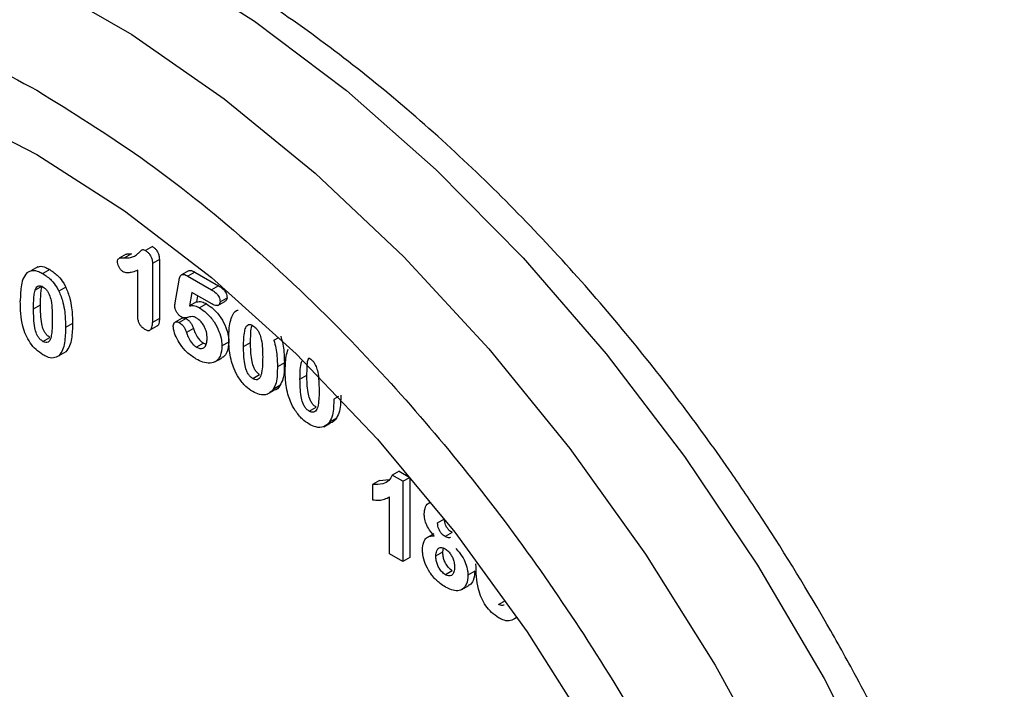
# Model space of a CAD drawing. Header units: inches. Extents: x 4 to 194, y 4 to 148.
# Tile 43 of 88: x 165.62 to 168.2, y 55.92 to 57.67. Entities that reach past the tile are written whole.
import ezdxf

# ---------------------------------------------------------------- set-up
doc = ezdxf.new("R2010")
doc.units = ezdxf.units.IN
doc.header["$LTSCALE"] = 18
doc.header["$MEASUREMENT"] = 0
doc.layers.add('SLD-DEFPOINTS', color=7, linetype='Continuous')
doc.layers.add('TEXT', color=140, linetype='Continuous', lineweight=25)
doc.dimstyles.new('SLDDIMSTYLE3', dxfattribs={"dimtxt": 0.18, "dimasz": 2.34, "dimexe": 0, "dimexo": 0.0625, "dimgap": 0, "dimtad": 0, "dimtih": 1, "dimtoh": 1, "dimdec": 0, "dimrnd": 1e-09, "dimzin": 0, "dimdsep": 46, "dimtxsty": 'Standard', "dimsah": 1, "dimcen": 0.09, "dimadec": 0, "dimazin": 0, "dimtfac": 2.34, "dimtdec": 0, "dimtofl": 0, "dimtmove": 0, "dimatfit": 3, "dimfxl": 0, "dimfrac": 2, "dimtolj": 1, "dimtzin": 0, "dimarcsym": 0})

msp = doc.modelspace()

# ---------------------------------------------------------------- linework, layer by layer
for p, q in [((165.9696, 57.0767), (165.9514, 57.0662)), ((165.9005, 57.0567), (165.8823, 57.0462)), ((165.9147, 57.0575), (165.8965, 57.047)), ((165.6693, 57.0241), (165.6511, 57.0136)), ((165.9878, 57.0428), (165.9696, 57.0323)), ((165.9696, 57.0323), (165.9696, 56.878)), ((165.9878, 57.0428), (165.9878, 56.8885)), ((165.7009, 57.0164), (165.6827, 57.0059)), ((165.931, 56.8951), (165.931, 57.015)), ((166.0642, 57.0134), (166.046, 57.0029)), ((166.0803, 57.0101), (166.0622, 56.9996)), ((166.0622, 56.9996), (166.1241, 56.9638)), ((166.0803, 57.0101), (166.1423, 56.9743)), ((165.6803, 56.9726), (165.6621, 56.9622)), ((165.7425, 56.9708), (165.7243, 56.9603)), ((166.0293, 56.9295), (166.0392, 56.9887)), ((166.1423, 56.9743), (166.1241, 56.9638)), ((166.0731, 56.9565), (166.0668, 56.9212)), ((166.1248, 56.9267), (166.0731, 56.9565)), ((166.0879, 56.948), (166.085, 56.9317)), ((165.6582, 56.9136), (165.6764, 56.9241)), ((166.085, 56.9317), (166.0668, 56.9212)), ((166.1113, 56.9266), (166.0931, 56.9161)), ((166.1412, 56.9226), (166.1594, 56.9331)), ((166.1467, 56.9322), (166.1649, 56.9427)), ((165.7603, 56.8756), (165.7421, 56.8651)), ((165.9639, 56.8582), (165.9821, 56.8687)), ((165.9878, 56.8885), (165.9696, 56.878)), ((166.0471, 56.8892), (166.0289, 56.8787)), ((166.0579, 56.888), (166.0397, 56.8775)), ((166.0767, 56.8625), (166.0585, 56.852)), ((165.6827, 56.8282), (165.7009, 56.8387)), ((166.1032, 56.8237), (166.085, 56.8132)), ((166.1032, 56.8237), (166.1102, 56.8209)), ((166.1697, 56.8267), (166.1515, 56.8163)), ((166.2083, 56.8147), (166.2265, 56.8252)), ((166.2875, 56.8314), (166.3004, 56.8388)), ((165.7423, 56.8011), (165.7242, 56.7906)), ((166.3151, 56.7725), (166.2969, 56.762)), ((166.2321, 56.7309), (166.2503, 56.7414)), ((166.356, 56.7295), (166.3742, 56.74)), ((166.3036, 56.7124), (166.2854, 56.7019)), ((166.27, 56.6898), (166.2701, 56.6898)), ((166.2703, 56.69), (166.2882, 56.7003)), ((166.4565, 56.6835), (166.4447, 56.6767)), ((166.3798, 56.6456), (166.398, 56.6561)), ((166.4181, 56.6047), (166.4359, 56.615)), ((166.4513, 56.6271), (166.4331, 56.6166)), ((166.6157, 56.4882), (166.5976, 56.4777)), ((166.6157, 56.4882), (166.6438, 56.472)), ((166.5645, 56.464), (166.5463, 56.4535)), ((166.5645, 56.464), (166.59, 56.466)), ((166.6256, 56.4616), (166.5976, 56.4777)), ((166.6256, 56.4616), (166.6438, 56.472)), ((166.6256, 56.4616), (166.6256, 56.2516)), ((166.6438, 56.472), (166.6438, 56.2621)), ((166.5463, 56.4535), (166.5463, 56.4131)), ((166.5875, 56.4194), (166.5906, 56.4212)), ((166.5906, 56.2718), (166.5906, 56.4213)), ((166.7165, 56.3527), (166.7346, 56.3632)), ((166.7544, 56.3274), (166.7362, 56.3169)), ((166.7065, 56.3244), (166.6883, 56.3139)), ((166.7119, 56.2666), (166.73, 56.2771)), ((166.73, 56.2771), (166.7318, 56.2866)), ((166.6256, 56.2516), (166.5906, 56.2718)), ((166.6438, 56.2621), (166.6256, 56.2516)), ((166.7549, 56.2275), (166.7368, 56.217)), ((166.814, 56.2265), (166.7958, 56.216)), ((166.7798, 56.1781), (166.798, 56.1886)), ((166.8762, 56.1392), (166.8943, 56.1497)), ((166.9249, 56.1058), (166.9176, 56.1016))]:
    msp.add_line(p, q)
at = {"flags": 128}
for points in [[(165.994, 57.8221), (166.2371, 57.6673), (166.4775, 57.4853), (166.7129, 57.2778), (166.9406, 57.0472), (167.1583, 56.7959), (167.3636, 56.5265), (167.5545, 56.242), (167.7288, 55.9452), (167.8847, 55.6394), (168.0205, 55.3278), (168.1349, 55.0137), (168.2266, 54.7005), (168.2946, 54.3914), (168.3382, 54.0897), (168.357, 53.7987), (168.3507, 53.5214), (168.3195, 53.2607), (168.2636, 53.0195), (168.1836, 52.8002), (168.0805, 52.6052), (167.9552, 52.4366), (167.8091, 52.2961), (167.6984, 52.2173)], [(165.6723, 57.7733), (165.9157, 57.6328), (166.1578, 57.4641), (166.396, 57.2691), (166.6278, 57.0498), (166.8508, 56.8085), (167.0626, 56.5479), (167.261, 56.2705), (167.4438, 55.9795), (167.6091, 55.6778), (167.7552, 55.3687), (167.8805, 55.0554), (167.9836, 54.7413), (168.0636, 54.4297), (168.1195, 54.124)], [(165.4367, 57.4363), (165.6667, 57.3182), (165.8968, 57.1708), (166.124, 56.9958), (166.3457, 56.7954), (166.5591, 56.5721), (166.7618, 56.3285), (166.9511, 56.0676), (167.1248, 55.7926), (167.2808, 55.5068), (167.4173, 55.2137), (167.5325, 54.9168), (167.625, 54.6198), (167.6938, 54.3262), (167.7379, 54.0396)], [(166.1333, 56.775), (166.1424, 56.7802), (166.1515, 56.7855)]]:
    msp.add_lwpolyline(points, dxfattribs=at)
for points, knots in [([(168.976, 56.814), (168.921, 56.9057), (168.8439, 57.0341), (168.7197, 57.2158), (168.6105, 57.3654), (168.4742, 57.5357), (168.3259, 57.7046), (168.1656, 57.8695), (167.996, 58.026), (167.8193, 58.1708), (167.6372, 58.3016), (167.4516, 58.4163), (167.2641, 58.5134), (167.0761, 58.5918), (166.8888, 58.6491), (166.728, 58.6841), (166.6294, 58.6901), (166.5935, 58.6923)], [0, 0, 0, 0, 0.102025, 0.142832, 0.210022, 0.278684, 0.350895, 0.424392, 0.498044, 0.570921, 0.642335, 0.711786, 0.778941, 0.843632, 0.905832, 0.965691, 1, 1, 1, 1]), ([(167.6999, 52.2227), (167.7266, 52.2385), (167.8126, 52.2891), (167.935, 52.4013), (168.0658, 52.554), (168.1737, 52.7256), (168.2624, 52.9165), (168.3308, 53.1251), (168.3789, 53.3491), (168.4064, 53.5863), (168.4137, 53.8344), (168.401, 54.091), (168.369, 54.3538), (168.3186, 54.6198), (168.2513, 54.8851), (168.1699, 55.143), (168.0809, 55.381), (167.993, 55.5869), (167.9038, 55.7761), (167.8184, 55.9415), (167.7032, 56.1476), (167.5936, 56.3251), (167.4646, 56.5158), (167.3505, 56.6734), (167.2082, 56.8535), (167.0531, 57.0329), (166.8852, 57.2091), (166.7072, 57.3775), (166.521, 57.5348), (166.3284, 57.6785), (166.1312, 57.8064), (165.9309, 57.917), (165.7288, 58.0087), (165.5264, 58.0803), (165.3247, 58.1305), (165.1251, 58.1584), (164.9289, 58.1625), (164.7368, 58.1425), (164.5519, 58.0939), (164.4197, 58.0448), (164.3553, 58.004), (164.3449, 57.9973)], [0, 0, 0, 0, 0.0109626, 0.0352853, 0.0582635, 0.0820342, 0.1067796, 0.1326148, 0.159599, 0.1877468, 0.2170285, 0.2473649, 0.2786401, 0.3106651, 0.3431338, 0.3754847, 0.4063622, 0.4330345, 0.454726, 0.480435, 0.4988891, 0.5383348, 0.55422, 0.5803896, 0.6071923, 0.6354527, 0.6643046, 0.6933235, 0.7221603, 0.7505557, 0.7783196, 0.805322, 0.8314878, 0.8567869, 0.8812426, 0.9049312, 0.9279839, 0.9505935, 0.9730237, 0.9956212, 1, 1, 1, 1]), ([(165.6667, 52.321), (165.5748, 52.378), (165.383, 52.4969), (165.1084, 52.7185), (164.8574, 52.9571), (164.6341, 53.2039), (164.4381, 53.4495), (164.2534, 53.7119), (164.0259, 54.0805), (163.833, 54.4653), (163.6786, 54.8589), (163.5766, 55.1757), (163.4949, 55.5124), (163.4425, 55.8609), (163.4248, 56.1883), (163.4404, 56.4962), (163.4907, 56.7858), (163.5719, 57.0341), (163.6749, 57.2377), (163.7901, 57.4), (163.9262, 57.5376), (164.1346, 57.6846), (164.3809, 57.7715), (164.6411, 57.7957), (164.8691, 57.7832), (165.1245, 57.7291), (165.4013, 57.6293), (165.5772, 57.5345), (165.6667, 57.4862)], [0, 0, 0, 0, 0.040662, 0.08489, 0.13246, 0.170855, 0.210048, 0.250645, 0.291525, 0.372966, 0.412167, 0.450556, 0.498135, 0.542364, 0.583025, 0.621291, 0.658138, 0.693338, 0.719161, 0.74374, 0.767925, 0.791612, 0.839299, 0.86388, 0.889696, 0.924897, 0.961741, 1, 1, 1, 1]), ([(165.6667, 57.4862), (165.7587, 57.4292), (165.9505, 57.3103), (166.2251, 57.0886), (166.4761, 56.8501), (166.6994, 56.6033), (166.8954, 56.3576), (167.08, 56.0952), (167.3076, 55.7267), (167.5005, 55.3419), (167.6549, 54.9483), (167.7569, 54.6315), (167.8386, 54.2948), (167.891, 53.9462), (167.9087, 53.6189), (167.8931, 53.311), (167.8428, 53.0214), (167.7616, 52.7731), (167.6586, 52.5694), (167.5434, 52.4071), (167.4073, 52.2696), (167.1988, 52.1226), (166.9526, 52.0356), (166.6924, 52.0115), (166.4644, 52.024), (166.209, 52.0781), (165.9322, 52.1779), (165.7563, 52.2727), (165.6667, 52.321)], [0, 0, 0, 0, 0.0406617, 0.0848898, 0.1324604, 0.1708549, 0.2100477, 0.2506446, 0.2915249, 0.3729661, 0.4121665, 0.4505561, 0.4981346, 0.5423638, 0.5830248, 0.6212908, 0.6581381, 0.6933385, 0.7191608, 0.7437402, 0.767925, 0.791612, 0.8392987, 0.8638804, 0.8896962, 0.9248977, 0.9617408, 1, 1, 1, 1]), ([(165.9696, 57.0767), (165.972, 57.075), (165.9764, 57.0721), (165.9812, 57.0661), (165.9848, 57.0591), (165.9874, 57.0513), (165.9877, 57.0454), (165.9878, 57.0428)], [0, 0, 0, 0, 0.215889, 0.388608, 0.565272, 0.803013, 1, 1, 1, 1]), ([(165.8965, 57.047), (165.9019, 57.047), (165.9146, 57.0468), (165.929, 57.055), (165.9371, 57.0636), (165.9409, 57.0675), (165.9441, 57.0692), (165.9476, 57.0682), (165.95, 57.067), (165.9514, 57.0662)], [0, 0, 0, 0, 0.2568987, 0.608651, 0.752842, 0.8307365, 0.8711359, 0.9185213, 1, 1, 1, 1]), ([(165.9006, 57.0566), (165.9008, 57.0567), (165.9029, 57.0578), (165.908, 57.0575), (165.9124, 57.0575), (165.9147, 57.0575)], [0, 0, 0, 0, 0.049485, 0.513725, 1, 1, 1, 1]), ([(165.9514, 57.0662), (165.9538, 57.0645), (165.9582, 57.0616), (165.963, 57.0556), (165.9666, 57.0486), (165.9692, 57.0408), (165.9695, 57.0349), (165.9696, 57.0323)], [0, 0, 0, 0, 0.2158893, 0.3886089, 0.5652738, 0.803014, 1, 1, 1, 1]), ([(165.6697, 57.0232), (165.6709, 57.0238), (165.6773, 57.0267), (165.6889, 57.0225), (165.6973, 57.0182), (165.7009, 57.0164)], [0, 0, 0, 0, 0.121782, 0.629693, 1, 1, 1, 1]), ([(165.8782, 57.0368), (165.8782, 57.0387), (165.8783, 57.0417), (165.8802, 57.0453), (165.8842, 57.047), (165.8897, 57.0471), (165.8942, 57.047), (165.8965, 57.047)], [0, 0, 0, 0, 0.228036, 0.349672, 0.461551, 0.724475, 1, 1, 1, 1]), ([(165.893, 57.0106), (165.8911, 57.0121), (165.8871, 57.015), (165.8829, 57.0212), (165.8796, 57.0277), (165.8783, 57.0331), (165.8782, 57.0361), (165.8782, 57.0368)], [0, 0, 0, 0, 0.2344139, 0.4711465, 0.7082736, 0.9335872, 1, 1, 1, 1]), ([(165.6412, 57.0085), (165.6371, 57.0028), (165.6289, 56.9916), (165.6242, 56.9655), (165.6236, 56.9464), (165.6233, 56.9342)], [0, 0, 0, 0, 0.264763, 0.528915, 1, 1, 1, 1]), ([(165.6412, 57.0085), (165.6458, 57.011), (165.6554, 57.0163), (165.6707, 57.0122), (165.6791, 57.0078), (165.6827, 57.0059)], [0, 0, 0, 0, 0.343199, 0.723055, 1, 1, 1, 1]), ([(165.6827, 57.0059), (165.6904, 57.0005), (165.7042, 56.991), (165.7169, 56.9741), (165.7223, 56.9639), (165.7243, 56.9603)], [0, 0, 0, 0, 0.448804, 0.800843, 1, 1, 1, 1]), ([(165.7009, 57.0164), (165.7086, 57.011), (165.7224, 57.0015), (165.7351, 56.9846), (165.7405, 56.9744), (165.7425, 56.9708)], [0, 0, 0, 0, 0.448799, 0.800833, 1, 1, 1, 1]), ([(165.931, 57.015), (165.9264, 57.013), (165.9183, 57.0097), (165.9064, 57.0074), (165.898, 57.0082), (165.894, 57.0102), (165.893, 57.0106)], [0, 0, 0, 0, 0.380249, 0.660309, 0.92199, 1, 1, 1, 1]), ([(166.0392, 56.9887), (166.0399, 56.9923), (166.0409, 56.9975), (166.0454, 57.0033), (166.0514, 57.0044), (166.057, 57.0024), (166.0606, 57.0005), (166.0622, 56.9996)], [0, 0, 0, 0, 0.326799, 0.475883, 0.625502, 0.83959, 1, 1, 1, 1]), ([(166.0642, 57.0133), (166.0657, 57.0138), (166.0695, 57.0151), (166.0752, 57.0129), (166.0788, 57.0109), (166.0803, 57.0101)], [0, 0, 0, 0, 0.271977, 0.688164, 1, 1, 1, 1]), ([(165.6621, 56.9622), (165.6629, 56.9644), (165.6643, 56.9686), (165.6689, 56.9738), (165.6757, 56.9741), (165.68, 56.9723), (165.6823, 56.9711), (165.6827, 56.9709)], [0, 0, 0, 0, 0.258824, 0.491352, 0.708823, 0.951184, 1, 1, 1, 1]), ([(165.6764, 56.9241), (165.6765, 56.931), (165.6766, 56.9427), (165.6775, 56.959), (165.6794, 56.9682), (165.6803, 56.9726)], [0, 0, 0, 0, 0.425245, 0.719746, 1, 1, 1, 1]), ([(165.6827, 56.9709), (165.6854, 56.969), (165.6903, 56.9655), (165.6958, 56.9585), (165.7006, 56.9487), (165.7051, 56.9324), (165.707, 56.9103), (165.7071, 56.8936), (165.7072, 56.8853)], [0, 0, 0, 0, 0.105064, 0.193531, 0.28401, 0.45932, 0.733496, 1, 1, 1, 1]), ([(165.7425, 56.9708), (165.7465, 56.961), (165.7537, 56.9432), (165.7592, 56.911), (165.7599, 56.8891), (165.7603, 56.8756)], [0, 0, 0, 0, 0.324807, 0.587443, 1, 1, 1, 1]), ([(166.1423, 56.9743), (166.1465, 56.9716), (166.1529, 56.9675), (166.1593, 56.9602), (166.1626, 56.9545), (166.1645, 56.9488), (166.1648, 56.9448), (166.1649, 56.9427)], [0, 0, 0, 0, 0.367296, 0.55817, 0.705837, 0.847533, 1, 1, 1, 1]), ([(165.6582, 56.9136), (165.6583, 56.9205), (165.6584, 56.9322), (165.6593, 56.9485), (165.6612, 56.9577), (165.6621, 56.9622)], [0, 0, 0, 0, 0.425246, 0.719746, 1, 1, 1, 1]), ([(165.7243, 56.9603), (165.7283, 56.9505), (165.7355, 56.9327), (165.741, 56.9005), (165.7417, 56.8786), (165.7421, 56.8651)], [0, 0, 0, 0, 0.324811, 0.587444, 1, 1, 1, 1]), ([(166.1241, 56.9638), (166.1283, 56.9611), (166.1348, 56.957), (166.1411, 56.9497), (166.1444, 56.944), (166.1463, 56.9383), (166.1466, 56.9343), (166.1467, 56.9322)], [0, 0, 0, 0, 0.367269, 0.558167, 0.705836, 0.847532, 1, 1, 1, 1]), ([(165.6827, 56.7932), (165.6764, 56.7975), (165.6637, 56.8061), (165.6489, 56.8243), (165.637, 56.8451), (165.625, 56.8816), (165.624, 56.912), (165.6233, 56.9342)], [0, 0, 0, 0, 0.141173, 0.2862, 0.435536, 0.58692, 1, 1, 1, 1]), ([(165.7009, 56.8387), (165.6982, 56.8406), (165.6932, 56.8441), (165.6877, 56.8511), (165.683, 56.8609), (165.6784, 56.877), (165.6767, 56.8991), (165.6765, 56.9158), (165.6764, 56.9241)], [0, 0, 0, 0, 0.107304, 0.194882, 0.284673, 0.457596, 0.732754, 1, 1, 1, 1]), ([(166.028, 56.9206), (166.0281, 56.9213), (166.0282, 56.9228), (166.0287, 56.9258), (166.0291, 56.928), (166.0293, 56.9295)], [0, 0, 0, 0, 0.255788, 0.505313, 1, 1, 1, 1]), ([(166.045, 56.8924), (166.0429, 56.8939), (166.0385, 56.897), (166.0336, 56.9037), (166.0299, 56.9106), (166.0282, 56.9164), (166.0281, 56.9195), (166.028, 56.9206)], [0, 0, 0, 0, 0.220298, 0.474124, 0.724962, 0.908531, 1, 1, 1, 1]), ([(166.0668, 56.9212), (166.0692, 56.9217), (166.0761, 56.923), (166.0853, 56.9203), (166.0912, 56.9172), (166.0931, 56.9161)], [0, 0, 0, 0, 0.266874, 0.760615, 1, 1, 1, 1]), ([(166.085, 56.9317), (166.0874, 56.9322), (166.0943, 56.9335), (166.1035, 56.9308), (166.1093, 56.9277), (166.1113, 56.9266)], [0, 0, 0, 0, 0.266874, 0.760616, 1, 1, 1, 1]), ([(166.1113, 56.9266), (166.1175, 56.9224), (166.1322, 56.9123), (166.1493, 56.8909), (166.1622, 56.8662), (166.1687, 56.8446), (166.1694, 56.8315), (166.1697, 56.8267)], [0, 0, 0, 0, 0.188428, 0.442888, 0.672986, 0.88196, 1, 1, 1, 1]), ([(166.1467, 56.9322), (166.1466, 56.9302), (166.1463, 56.9267), (166.1427, 56.9229), (166.1373, 56.9216), (166.1311, 56.9233), (166.1269, 56.9256), (166.1248, 56.9267)], [0, 0, 0, 0, 0.203953, 0.356471, 0.506787, 0.75475, 1, 1, 1, 1]), ([(166.1649, 56.9427), (166.1647, 56.9407), (166.1644, 56.9373), (166.1617, 56.9339), (166.1597, 56.9335), (166.1593, 56.9334)], [0, 0, 0, 0, 0.504629, 0.882002, 1, 1, 1, 1]), ([(165.6827, 56.8282), (165.68, 56.8301), (165.675, 56.8336), (165.6695, 56.8406), (165.6648, 56.8504), (165.6603, 56.8665), (165.6585, 56.8886), (165.6583, 56.9053), (165.6582, 56.9136)], [0, 0, 0, 0, 0.107304, 0.194882, 0.284673, 0.457596, 0.732754, 1, 1, 1, 1]), ([(165.9491, 56.8602), (165.9463, 56.8622), (165.9414, 56.8656), (165.9365, 56.8727), (165.9329, 56.8803), (165.9312, 56.888), (165.9311, 56.8931), (165.931, 56.8951)], [0, 0, 0, 0, 0.247647, 0.43477, 0.622628, 0.858587, 1, 1, 1, 1]), ([(166.0855, 56.8891), (166.0828, 56.8907), (166.078, 56.8937), (166.0682, 56.8933), (166.0597, 56.8897), (166.0508, 56.8896), (166.0466, 56.8917), (166.045, 56.8924)], [0, 0, 0, 0, 0.21524, 0.395181, 0.670428, 0.874024, 1, 1, 1, 1]), ([(166.0931, 56.9161), (166.0993, 56.9119), (166.114, 56.9018), (166.1311, 56.8804), (166.1441, 56.8557), (166.1506, 56.8341), (166.1512, 56.821), (166.1515, 56.8163)], [0, 0, 0, 0, 0.188428, 0.442889, 0.672988, 0.881958, 1, 1, 1, 1]), ([(166.1697, 56.8332), (166.1698, 56.8401), (166.17, 56.8538), (166.1715, 56.8741), (166.1755, 56.8868), (166.1774, 56.893)], [0, 0, 0, 0, 0.341181, 0.681718, 1, 1, 1, 1]), ([(166.1774, 56.893), (166.1807, 56.8998), (166.1846, 56.9081), (166.1928, 56.91), (166.1941, 56.9103)], [0, 0, 0, 0, 0.830739, 1, 1, 1, 1]), ([(165.7072, 56.8853), (165.7071, 56.8784), (165.707, 56.8667), (165.7061, 56.8505), (165.7042, 56.8414), (165.7033, 56.8369)], [0, 0, 0, 0, 0.426686, 0.720491, 1, 1, 1, 1]), ([(165.7603, 56.8756), (165.7599, 56.8622), (165.7592, 56.8422), (165.7539, 56.8161), (165.7461, 56.806), (165.7423, 56.8011)], [0, 0, 0, 0, 0.5160543, 0.7681316, 1, 1, 1, 1]), ([(165.9491, 56.8602), (165.9516, 56.8588), (165.9556, 56.8567), (165.9619, 56.8566), (165.9665, 56.86), (165.9693, 56.8676), (165.9695, 56.8739), (165.9696, 56.878)], [0, 0, 0, 0, 0.228275, 0.362693, 0.487497, 0.668235, 1, 1, 1, 1]), ([(165.9878, 56.8885), (165.9876, 56.884), (165.9873, 56.8777), (165.9847, 56.8704), (165.9824, 56.8693), (165.9819, 56.869)], [0, 0, 0, 0, 0.6515805, 0.9136695, 1, 1, 1, 1]), ([(166.024, 56.8692), (166.0242, 56.8711), (166.0246, 56.8745), (166.0279, 56.8785), (166.0327, 56.8802), (166.0368, 56.879), (166.039, 56.8778), (166.0397, 56.8775)], [0, 0, 0, 0, 0.253858, 0.447932, 0.665676, 0.898691, 1, 1, 1, 1]), ([(166.0845, 56.782), (166.0759, 56.7876), (166.0598, 56.7981), (166.0429, 56.8189), (166.0311, 56.8392), (166.0252, 56.8561), (166.0243, 56.8662), (166.024, 56.8692)], [0, 0, 0, 0, 0.279836, 0.519265, 0.723325, 0.919308, 1, 1, 1, 1]), ([(166.0397, 56.8775), (166.0427, 56.8754), (166.0481, 56.8716), (166.0536, 56.8639), (166.0567, 56.8575), (166.0581, 56.8534), (166.0585, 56.852)], [0, 0, 0, 0, 0.339836, 0.60239, 0.8668, 1, 1, 1, 1]), ([(166.0472, 56.8889), (166.0484, 56.8895), (166.0512, 56.8908), (166.055, 56.8895), (166.0572, 56.8883), (166.0579, 56.888)], [0, 0, 0, 0, 0.337279, 0.799178, 1, 1, 1, 1]), ([(166.0579, 56.888), (166.0609, 56.8859), (166.0663, 56.8821), (166.0718, 56.8744), (166.0749, 56.868), (166.0763, 56.8639), (166.0767, 56.8625)], [0, 0, 0, 0, 0.339869, 0.602394, 0.866799, 1, 1, 1, 1]), ([(166.1128, 56.8359), (166.1125, 56.8417), (166.1118, 56.8519), (166.1069, 56.8651), (166.101, 56.8752), (166.0939, 56.8834), (166.0882, 56.8872), (166.0855, 56.8891)], [0, 0, 0, 0, 0.278581, 0.488781, 0.669284, 0.842388, 1, 1, 1, 1]), ([(166.2083, 56.8147), (166.2084, 56.8216), (166.2085, 56.8351), (166.2103, 56.8527), (166.2136, 56.8652), (166.2187, 56.8714), (166.224, 56.8731), (166.2285, 56.872), (166.231, 56.8706), (166.2319, 56.8701)], [0, 0, 0, 0, 0.2867284, 0.5593348, 0.7363752, 0.8158832, 0.8813871, 0.9583527, 1, 1, 1, 1]), ([(166.2265, 56.8252), (166.2266, 56.8321), (166.227, 56.8455), (166.2276, 56.861), (166.2305, 56.8688), (166.2311, 56.8705)], [0, 0, 0, 0, 0.452081, 0.881897, 1, 1, 1, 1]), ([(166.2319, 56.8701), (166.235, 56.868), (166.2406, 56.8641), (166.2465, 56.8562), (166.2514, 56.8462), (166.2557, 56.8306), (166.258, 56.81), (166.2582, 56.7945), (166.2583, 56.7869)], [0, 0, 0, 0, 0.125885, 0.222226, 0.319507, 0.490942, 0.74976, 1, 1, 1, 1]), ([(165.7421, 56.8651), (165.7417, 56.8517), (165.7411, 56.8317), (165.7357, 56.8056), (165.7279, 56.7955), (165.7242, 56.7906)], [0, 0, 0, 0, 0.516054, 0.768131, 1, 1, 1, 1]), ([(166.0585, 56.852), (166.0599, 56.8481), (166.0631, 56.8391), (166.0696, 56.8275), (166.0774, 56.8184), (166.0828, 56.8147), (166.085, 56.8132)], [0, 0, 0, 0, 0.260667, 0.593777, 0.831228, 1, 1, 1, 1]), ([(166.0767, 56.8625), (166.0781, 56.8586), (166.0812, 56.8496), (166.0878, 56.838), (166.0956, 56.8289), (166.1009, 56.8252), (166.1032, 56.8237)], [0, 0, 0, 0, 0.260666, 0.593777, 0.831228, 1, 1, 1, 1]), ([(166.3057, 56.8419), (166.3076, 56.8349), (166.3114, 56.8214), (166.3145, 56.7981), (166.3149, 56.7819), (166.3151, 56.7725)], [0, 0, 0, 0, 0.307523, 0.598377, 1, 1, 1, 1]), ([(165.7033, 56.8369), (165.7025, 56.8347), (165.7011, 56.8305), (165.6965, 56.8253), (165.6898, 56.825), (165.6855, 56.8267), (165.6831, 56.828), (165.6827, 56.8282)], [0, 0, 0, 0, 0.258384, 0.490526, 0.707827, 0.945339, 1, 1, 1, 1]), ([(166.1515, 56.8163), (166.1509, 56.8072), (166.1499, 56.7925), (166.1374, 56.7754), (166.1197, 56.7699), (166.1013, 56.7731), (166.09, 56.7791), (166.0845, 56.782)], [0, 0, 0, 0, 0.273011, 0.443961, 0.608818, 0.811766, 1, 1, 1, 1]), ([(166.085, 56.8132), (166.0879, 56.8117), (166.093, 56.8091), (166.1013, 56.8094), (166.1082, 56.8144), (166.1123, 56.824), (166.1126, 56.8317), (166.1128, 56.8359)], [0, 0, 0, 0, 0.208165, 0.362396, 0.505919, 0.732147, 1, 1, 1, 1]), ([(166.1697, 56.8267), (166.1689, 56.818), (166.1677, 56.8037), (166.1588, 56.7885), (166.1523, 56.7865), (166.1512, 56.7862)], [0, 0, 0, 0, 0.5701, 0.927076, 1, 1, 1, 1]), ([(166.1767, 56.7752), (166.1749, 56.7829), (166.1718, 56.7963), (166.17, 56.8158), (166.1698, 56.8274), (166.1697, 56.8332)], [0, 0, 0, 0, 0.402246, 0.705735, 1, 1, 1, 1]), ([(166.2503, 56.7414), (166.248, 56.743), (166.2432, 56.7464), (166.2378, 56.7539), (166.2326, 56.7651), (166.2288, 56.7817), (166.2268, 56.8027), (166.2266, 56.8178), (166.2265, 56.8252)], [0, 0, 0, 0, 0.090781, 0.193432, 0.303766, 0.498542, 0.753294, 1, 1, 1, 1]), ([(166.2875, 56.8314), (166.2895, 56.8244), (166.2932, 56.8109), (166.2963, 56.7876), (166.2967, 56.7714), (166.2969, 56.762)], [0, 0, 0, 0, 0.307524, 0.598377, 1, 1, 1, 1]), ([(165.7242, 56.7906), (165.7196, 56.7881), (165.7099, 56.7827), (165.6947, 56.7869), (165.6862, 56.7914), (165.6827, 56.7932)], [0, 0, 0, 0, 0.343142, 0.727256, 1, 1, 1, 1]), ([(166.2321, 56.7309), (166.2298, 56.7325), (166.225, 56.7359), (166.2196, 56.7434), (166.2144, 56.7547), (166.2106, 56.7712), (166.2086, 56.7922), (166.2084, 56.8073), (166.2083, 56.8147)], [0, 0, 0, 0, 0.090769, 0.193422, 0.303756, 0.498536, 0.753291, 1, 1, 1, 1]), ([(166.3174, 56.7479), (166.3175, 56.7548), (166.3177, 56.7685), (166.3192, 56.7888), (166.3232, 56.8016), (166.3252, 56.8077)], [0, 0, 0, 0, 0.341184, 0.681723, 1, 1, 1, 1]), ([(166.2324, 56.6966), (166.2261, 56.7009), (166.2119, 56.7107), (166.1957, 56.7317), (166.1836, 56.754), (166.1788, 56.7689), (166.1767, 56.7752)], [0, 0, 0, 0, 0.230772, 0.522215, 0.798271, 1, 1, 1, 1]), ([(166.2583, 56.7869), (166.2582, 56.7734), (166.2581, 56.7551), (166.253, 56.7352), (166.2471, 56.7283), (166.2407, 56.7272), (166.2358, 56.729), (166.233, 56.7304), (166.2321, 56.7309)], [0, 0, 0, 0, 0.533167, 0.721118, 0.797757, 0.875879, 0.959172, 1, 1, 1, 1]), ([(166.3151, 56.7725), (166.315, 56.7656), (166.3147, 56.7516), (166.313, 56.7306), (166.3066, 56.7183), (166.3036, 56.7124)], [0, 0, 0, 0, 0.33299, 0.681406, 1, 1, 1, 1]), ([(166.356, 56.7295), (166.3562, 56.7363), (166.3565, 56.7497), (166.3573, 56.7662), (166.3607, 56.775), (166.3617, 56.7776)], [0, 0, 0, 0, 0.423639, 0.826417, 1, 1, 1, 1]), ([(166.3742, 56.74), (166.3744, 56.7468), (166.3747, 56.7602), (166.3753, 56.7757), (166.3783, 56.7835), (166.3789, 56.7852)], [0, 0, 0, 0, 0.452084, 0.881906, 1, 1, 1, 1]), ([(166.3796, 56.7849), (166.3828, 56.7827), (166.3884, 56.7788), (166.3942, 56.7709), (166.3992, 56.7609), (166.4034, 56.7454), (166.4057, 56.7247), (166.4059, 56.7093), (166.406, 56.7017)], [0, 0, 0, 0, 0.125873, 0.222226, 0.3195, 0.490937, 0.749758, 1, 1, 1, 1]), ([(166.2969, 56.762), (166.2968, 56.7551), (166.2965, 56.7411), (166.2948, 56.7201), (166.2884, 56.7078), (166.2854, 56.7019)], [0, 0, 0, 0, 0.33299, 0.681406, 1, 1, 1, 1]), ([(166.3245, 56.6899), (166.3227, 56.6976), (166.3195, 56.711), (166.3177, 56.7305), (166.3175, 56.7422), (166.3174, 56.7479)], [0, 0, 0, 0, 0.402246, 0.705735, 1, 1, 1, 1]), ([(166.398, 56.6561), (166.3957, 56.6577), (166.3909, 56.6611), (166.3855, 56.6687), (166.3804, 56.6799), (166.3765, 56.6964), (166.3745, 56.7174), (166.3743, 56.7325), (166.3742, 56.74)], [0, 0, 0, 0, 0.090781, 0.193423, 0.303763, 0.498541, 0.753293, 1, 1, 1, 1]), ([(166.3036, 56.7124), (166.2992, 56.7065), (166.2947, 56.7005), (166.2882, 56.7003), (166.2881, 56.7003)], [0, 0, 0, 0, 0.9906074, 1, 1, 1, 1]), ([(166.3798, 56.6456), (166.3776, 56.6472), (166.3727, 56.6506), (166.3673, 56.6582), (166.3622, 56.6694), (166.3583, 56.6859), (166.3563, 56.7069), (166.3561, 56.722), (166.356, 56.7295)], [0, 0, 0, 0, 0.090781, 0.193432, 0.303765, 0.498542, 0.753294, 1, 1, 1, 1]), ([(166.2854, 56.7019), (166.2807, 56.697), (166.2711, 56.6872), (166.2496, 56.6878), (166.238, 56.6937), (166.2324, 56.6966)], [0, 0, 0, 0, 0.331128, 0.676747, 1, 1, 1, 1]), ([(166.3801, 56.6113), (166.3739, 56.6156), (166.3597, 56.6254), (166.3434, 56.6464), (166.3313, 56.6687), (166.3265, 56.6836), (166.3245, 56.6899)], [0, 0, 0, 0, 0.230782, 0.522221, 0.798273, 1, 1, 1, 1]), ([(166.406, 56.7017), (166.406, 56.6881), (166.4059, 56.6698), (166.4007, 56.6499), (166.3948, 56.643), (166.3884, 56.6419), (166.3835, 56.6437), (166.3807, 56.6452), (166.3798, 56.6456)], [0, 0, 0, 0, 0.533171, 0.721116, 0.797755, 0.875878, 0.959171, 1, 1, 1, 1]), ([(166.4628, 56.6872), (166.4627, 56.6803), (166.4624, 56.6663), (166.4607, 56.6454), (166.4543, 56.633), (166.4513, 56.6271)], [0, 0, 0, 0, 0.33299, 0.681406, 1, 1, 1, 1]), ([(166.4447, 56.6767), (166.4445, 56.6698), (166.4442, 56.6558), (166.4425, 56.6349), (166.4362, 56.6225), (166.4331, 56.6166)], [0, 0, 0, 0, 0.33299, 0.681406, 1, 1, 1, 1]), ([(166.4331, 56.6166), (166.4284, 56.6117), (166.4189, 56.6019), (166.3974, 56.6025), (166.3858, 56.6085), (166.3801, 56.6113)], [0, 0, 0, 0, 0.331114, 0.67674, 1, 1, 1, 1]), ([(166.4513, 56.6271), (166.4469, 56.6212), (166.4425, 56.6152), (166.4359, 56.615), (166.4359, 56.615)], [0, 0, 0, 0, 0.990607, 1, 1, 1, 1]), ([(166.5976, 56.4777), (166.5951, 56.4728), (166.5898, 56.4624), (166.5704, 56.4529), (166.5553, 56.4532), (166.5463, 56.4535)], [0, 0, 0, 0, 0.265215, 0.561067, 1, 1, 1, 1]), ([(166.5463, 56.4131), (166.5519, 56.4126), (166.5623, 56.4116), (166.5777, 56.4143), (166.5863, 56.4189), (166.5906, 56.4213)], [0, 0, 0, 0, 0.360522, 0.682333, 1, 1, 1, 1]), ([(166.6815, 56.3761), (166.682, 56.3824), (166.6828, 56.3933), (166.6904, 56.4045), (166.6954, 56.4056), (166.6958, 56.4056)], [0, 0, 0, 0, 0.554924, 0.960557, 1, 1, 1, 1]), ([(166.7078, 56.3183), (166.7022, 56.3248), (166.6927, 56.3357), (166.6848, 56.354), (166.6819, 56.3669), (166.6816, 56.3742), (166.6815, 56.3761)], [0, 0, 0, 0, 0.395049, 0.663351, 0.911385, 1, 1, 1, 1]), ([(166.7362, 56.3169), (166.7333, 56.3189), (166.7282, 56.3224), (166.7228, 56.3296), (166.7192, 56.3367), (166.7169, 56.3445), (166.7167, 56.3499), (166.7165, 56.3527)], [0, 0, 0, 0, 0.244304, 0.431108, 0.621247, 0.801671, 1, 1, 1, 1]), ([(166.7544, 56.3274), (166.7515, 56.3294), (166.7464, 56.3329), (166.741, 56.3401), (166.7374, 56.3472), (166.7351, 56.355), (166.7348, 56.3604), (166.7347, 56.3632)], [0, 0, 0, 0, 0.244304, 0.431108, 0.621247, 0.801671, 1, 1, 1, 1]), ([(166.6769, 56.2829), (166.6773, 56.2894), (166.6781, 56.3004), (166.6863, 56.3142), (166.6978, 56.3187), (166.7049, 56.3184), (166.7078, 56.3183)], [0, 0, 0, 0, 0.356883, 0.606008, 0.840163, 1, 1, 1, 1]), ([(166.7505, 56.3153), (166.7495, 56.3148), (166.7469, 56.3132), (166.7416, 56.3142), (166.7381, 56.316), (166.7362, 56.3169)], [0, 0, 0, 0, 0.221055, 0.578655, 1, 1, 1, 1]), ([(166.6963, 56.2231), (166.6918, 56.2306), (166.6832, 56.2451), (166.6776, 56.266), (166.6771, 56.2785), (166.6769, 56.2829)], [0, 0, 0, 0, 0.407766, 0.793409, 1, 1, 1, 1]), ([(166.7119, 56.2666), (166.7122, 56.2709), (166.7128, 56.2779), (166.7175, 56.2856), (166.7234, 56.2887), (166.73, 56.2879), (166.734, 56.2858), (166.7363, 56.2846)], [0, 0, 0, 0, 0.32392, 0.525233, 0.657251, 0.80594, 1, 1, 1, 1]), ([(166.7549, 56.2275), (166.7518, 56.2298), (166.7454, 56.2343), (166.7387, 56.2437), (166.7337, 56.2538), (166.7306, 56.265), (166.7302, 56.2729), (166.73, 56.2771)], [0, 0, 0, 0, 0.200097, 0.404092, 0.589319, 0.785217, 1, 1, 1, 1]), ([(166.7363, 56.2846), (166.7394, 56.2824), (166.7454, 56.2782), (166.7518, 56.2695), (166.7568, 56.26), (166.7602, 56.2493), (166.7606, 56.2417), (166.7608, 56.2378)], [0, 0, 0, 0, 0.209618, 0.395599, 0.583665, 0.791974, 1, 1, 1, 1]), ([(166.7646, 56.2855), (166.7702, 56.2791), (166.7805, 56.2672), (166.7904, 56.247), (166.7952, 56.23), (166.7956, 56.2196), (166.7958, 56.216)], [0, 0, 0, 0, 0.326878, 0.601914, 0.860779, 1, 1, 1, 1]), ([(166.7368, 56.217), (166.7336, 56.2193), (166.7272, 56.2238), (166.7205, 56.2332), (166.7156, 56.2433), (166.7124, 56.2545), (166.712, 56.2624), (166.7119, 56.2666)], [0, 0, 0, 0, 0.200097, 0.404092, 0.589319, 0.785217, 1, 1, 1, 1]), ([(166.7373, 56.1844), (166.7325, 56.1875), (166.7198, 56.1955), (166.7062, 56.2091), (166.6985, 56.2199), (166.6963, 56.2231)], [0, 0, 0, 0, 0.300672, 0.792751, 1, 1, 1, 1]), ([(166.7608, 56.2378), (166.7606, 56.2332), (166.7604, 56.2259), (166.7562, 56.2169), (166.7491, 56.2131), (166.7422, 56.2142), (166.7384, 56.2162), (166.7368, 56.217)], [0, 0, 0, 0, 0.333436, 0.52008, 0.69012, 0.867201, 1, 1, 1, 1]), ([(166.814, 56.2265), (166.8134, 56.2183), (166.8125, 56.2053), (166.8045, 56.1914), (166.7987, 56.1895), (166.7977, 56.1892)], [0, 0, 0, 0, 0.577994, 0.923321, 1, 1, 1, 1]), ([(166.8762, 56.1042), (166.8699, 56.1085), (166.8572, 56.1171), (166.8423, 56.1354), (166.8305, 56.1561), (166.8185, 56.1926), (166.8175, 56.223), (166.8168, 56.2452)], [0, 0, 0, 0, 0.141173, 0.2861997, 0.4355356, 0.5869196, 1, 1, 1, 1]), ([(166.7958, 56.216), (166.7953, 56.2076), (166.7947, 56.1942), (166.7837, 56.1788), (166.7686, 56.1734), (166.7523, 56.1765), (166.7424, 56.1817), (166.7373, 56.1844)], [0, 0, 0, 0, 0.283134, 0.452295, 0.614043, 0.804004, 1, 1, 1, 1]), ([(166.8901, 56.1376), (166.8899, 56.1374), (166.8883, 56.1358), (166.8832, 56.1363), (166.879, 56.1377), (166.8766, 56.139), (166.8762, 56.1392)], [0, 0, 0, 0, 0.0524878, 0.4566638, 0.8983327, 1, 1, 1, 1]), ([(166.9176, 56.1016), (166.9131, 56.0991), (166.9034, 56.0937), (166.8882, 56.0979), (166.8797, 56.1024), (166.8762, 56.1042)], [0, 0, 0, 0, 0.343173, 0.727287, 1, 1, 1, 1])]:
    msp.add_open_spline(points, degree=3, knots=knots)
at = {"layer": 'SLD-DEFPOINTS'}
msp.add_circle((174.6065, 57.8331), 17.9973, dxfattribs=at)

# ---------------------------------------------------------------- leaders
at = {"layer": 'TEXT'}
for points in [[(175.4942, 60.2619), (158.7501, 42.3602), (148.2445, 42.3602)], [(180.2115, 60.0568), (158.7501, 42.3602), (148.2445, 42.3602)]]:
    msp.add_leader(points, dimstyle='SLDDIMSTYLE3', dxfattribs=at)

doc.saveas('drawing.dxf')
